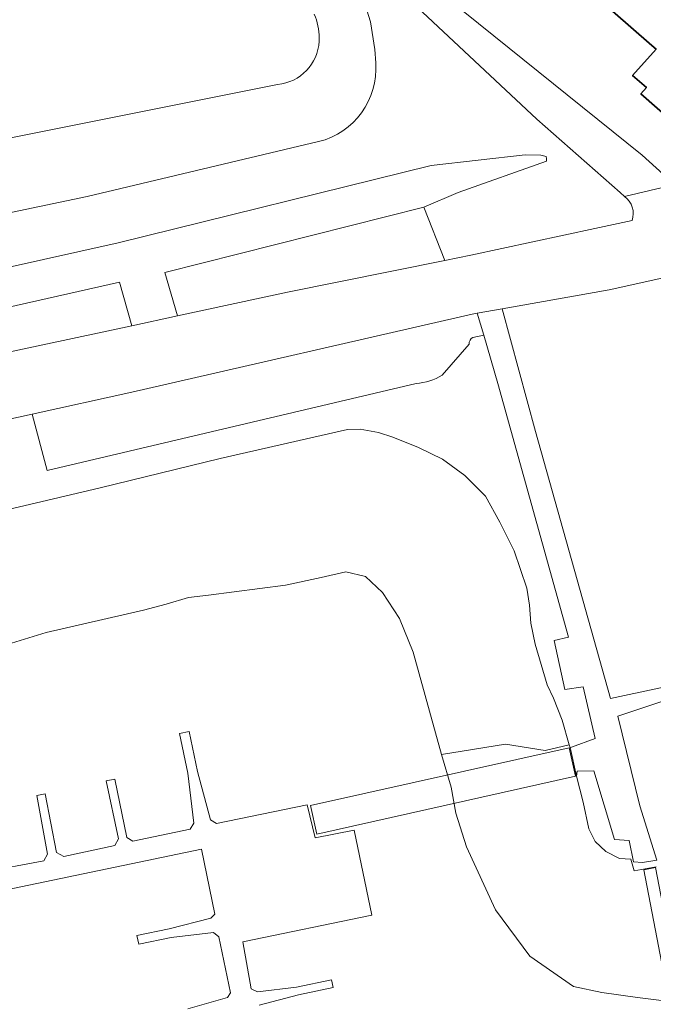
# Model space of a CAD drawing. Extents: x 184422 to 188298, y 343471 to 350189.
# Tile 20 of 256: x 185173 to 185232, y 346781 to 346874. Entities that reach past the tile are written whole.
import ezdxf

# ---------------------------------------------------------------- set-up
doc = ezdxf.new("R2010")
doc.units = 0
for name, color, linetype, lineweight in [('B-WA-GR-GROENVOORZIENING-GV', 252, 'Continuous', 18), ('B-WA-GW-TALUD_KRUIN-G', 252, 'Continuous', 18), ('B-WA-KW-KUNSTWERK-GV', 252, 'Continuous', 18), ('B-WA-KW-KUNSTWERK_STEIGER-GV', 252, 'Continuous', 18), ('B-WA-OG-TERREIN_CULTUURSCHEIDING-GV', 252, 'Continuous', 18), ('B-WA-OG-TERREIN_ERF-GV', 252, 'Continuous', 18), ('B-WA-OG-WATER-GV', 252, 'Continuous', 18), ('B-WA-OG-WATER_SLOOT-GV', 252, 'Continuous', 18), ('B-WA-VH-VERHARDING_GESLOTEN-GV', 252, 'Continuous', 18), ('B-WA-VH-VERHARDING_OPEN-GV', 252, 'Continuous', 18), ('B-WE-OG-BEBOUWING-GV', 250, 'Continuous', 35)]:
    doc.layers.add(name, color=color, linetype=linetype, lineweight=lineweight)

msp = doc.modelspace()

# ---------------------------------------------------------------- linework, layer by layer
at = {"layer": 'B-WA-GR-GROENVOORZIENING-GV', "flags": 128}
msp.add_lwpolyline([(185242.071, 346819.568), (185240.985, 346826.027), (185239.46, 346835.095), (185239.305, 346836.017), (185243.44, 346840.037), (185251.649, 346847.892), (185255.015, 346851.112), (185256.723, 346850.384), (185258.995, 346854.028), (185257.59, 346854.599), (185257.035, 346854.688), (185250.738, 346853.19), (185228.248, 346848.216), (185218.184, 346846.436), (185221.325, 346834.896), (185228.384, 346809.775), (185237.048, 346811.646), (185242.054, 346815.396), (185242.025, 346819.305), (185242.07, 346819.321)], close=True, dxfattribs=at)
msp.add_lwpolyline([(185242.071, 346819.568), (185240.985, 346826.027), (185239.46, 346835.095), (185239.305, 346836.017), (185243.44, 346840.037), (185251.649, 346847.892), (185255.015, 346851.112), (185256.723, 346850.384), (185258.995, 346854.028), (185257.59, 346854.599), (185257.035, 346854.688), (185250.738, 346853.19), (185228.248, 346848.216), (185218.184, 346846.436), (185221.325, 346834.896), (185228.384, 346809.775), (185237.048, 346811.646), (185242.054, 346815.396), (185242.025, 346819.305), (185242.07, 346819.321)], close=True, dxfattribs=at)
msp.add_lwpolyline([(185242.071, 346819.568), (185240.985, 346826.027), (185239.46, 346835.095), (185239.305, 346836.017), (185243.44, 346840.037), (185251.649, 346847.892), (185255.015, 346851.112), (185256.723, 346850.384), (185258.995, 346854.028), (185257.59, 346854.599), (185257.035, 346854.688), (185250.738, 346853.19), (185228.248, 346848.216), (185218.184, 346846.436), (185221.325, 346834.896), (185228.384, 346809.775), (185237.048, 346811.646), (185242.054, 346815.396), (185242.025, 346819.305), (185242.07, 346819.321)], close=True, dxfattribs=at)
for points in [[(185168.246, 346826.757), (185180.373, 346829.609), (185191.683, 346832.369), (185203.639, 346835.065), (185204.849, 346835.102), (185206.553, 346834.813), (185207.903, 346834.356), (185210.314, 346833.392), (185212.568, 346832.296), (185214.693, 346830.751), (185216.621, 346828.805), (185217.99, 346826.361), (185219.327, 346823.681), (185220.506, 346820.151), (185220.761, 346818.569), (185220.889, 346816.867), (185221.284, 346814.891), (185222.42, 346811.072), (185223.013, 346809.835), (185223.851, 346807.766), (185224.507, 346805.441), (185224.578, 346805.189), (185224.724, 346805.211), (185226.928, 346806.028), (185225.821, 346810.894), (185224.096, 346810.639), (185223.095, 346815.241), (185224.445, 346815.563), (185217.8, 346839.415), (185216.468, 346843.943)], [(185168.246, 346826.757), (185180.373, 346829.609), (185191.683, 346832.369), (185203.639, 346835.065), (185204.849, 346835.102), (185206.553, 346834.813), (185207.903, 346834.356), (185210.314, 346833.392), (185212.568, 346832.296), (185214.693, 346830.751), (185216.621, 346828.805), (185217.99, 346826.361), (185219.327, 346823.681), (185220.506, 346820.151), (185220.761, 346818.569), (185220.889, 346816.867), (185221.284, 346814.891), (185222.42, 346811.072), (185223.013, 346809.835), (185223.851, 346807.766), (185224.507, 346805.441), (185224.578, 346805.189), (185224.724, 346805.211), (185226.928, 346806.028), (185225.821, 346810.894), (185224.096, 346810.639), (185223.095, 346815.241), (185224.445, 346815.563), (185217.8, 346839.415), (185216.468, 346843.943)], [(185168.246, 346826.757), (185180.373, 346829.609), (185191.683, 346832.369), (185203.639, 346835.065), (185204.849, 346835.102), (185206.553, 346834.813), (185207.903, 346834.356), (185210.314, 346833.392), (185212.568, 346832.296), (185214.693, 346830.751), (185216.621, 346828.805), (185217.99, 346826.361), (185219.327, 346823.681), (185220.506, 346820.151), (185220.761, 346818.569), (185220.889, 346816.867), (185221.284, 346814.891), (185222.42, 346811.072), (185223.013, 346809.835), (185223.851, 346807.766), (185224.507, 346805.441), (185224.578, 346805.189), (185224.724, 346805.211), (185226.928, 346806.028), (185225.821, 346810.894), (185224.096, 346810.639), (185223.095, 346815.241), (185224.445, 346815.563), (185217.8, 346839.415), (185216.468, 346843.943)], [(185216.468, 346843.943), (185215.444, 346843.744)], [(185216.468, 346843.943), (185215.444, 346843.744)], [(185216.468, 346843.943), (185215.444, 346843.744)], [(185215.089, 346843.109), (185212.553, 346840.195)], [(185215.089, 346843.109), (185212.553, 346840.195)], [(185215.089, 346843.109), (185212.553, 346840.195)], [(185210.102, 346839.416), (185175.406, 346831.229), (185173.985, 346836.527), (185169.824, 346835.61), (185171.33, 346830.464), (185143.935, 346824.576), (185142.481, 346829.515), (185137.421, 346828.376), (185138.854, 346823.692), (185109.022, 346816.491), (185107.731, 346821.803), (185103.007, 346820.766), (185103.987, 346815.755), (185076.647, 346809.173)], [(185210.102, 346839.416), (185175.406, 346831.229), (185173.985, 346836.527), (185169.824, 346835.61), (185171.33, 346830.464), (185143.935, 346824.576), (185142.481, 346829.515), (185137.421, 346828.376), (185138.854, 346823.692), (185109.022, 346816.491), (185107.731, 346821.803), (185103.007, 346820.766), (185103.987, 346815.755), (185076.647, 346809.173)], [(185210.102, 346839.416), (185175.406, 346831.229), (185173.985, 346836.527), (185169.824, 346835.61), (185171.33, 346830.464), (185143.935, 346824.576), (185142.481, 346829.515), (185137.421, 346828.376), (185138.854, 346823.692), (185109.022, 346816.491), (185107.731, 346821.803), (185103.007, 346820.766), (185103.987, 346815.755), (185076.647, 346809.173)], [(185237.475, 346810.929), (185229.081, 346808.122), (185231.132, 346799.713), (185232.752, 346794.602), (185231.393, 346794.384), (185230.544, 346794.441), (185230.135, 346796.451), (185228.757, 346796.537), (185226.828, 346802.981), (185225.236, 346802.967), (185225.195, 346802.499), (185225.808, 346800.029), (185226.351, 346797.543), (185226.943, 346796.356), (185227.942, 346795.406), (185229.237, 346794.755), (185230.283, 346794.675), (185230.616, 346793.603), (185232.688, 346793.976)], [(185237.475, 346810.929), (185229.081, 346808.122), (185231.132, 346799.713), (185232.752, 346794.602), (185231.393, 346794.384), (185230.544, 346794.441), (185230.135, 346796.451), (185228.757, 346796.537), (185226.828, 346802.981), (185225.236, 346802.967), (185225.195, 346802.499), (185225.808, 346800.029), (185226.351, 346797.543), (185226.943, 346796.356), (185227.942, 346795.406), (185229.237, 346794.755), (185230.283, 346794.675), (185230.616, 346793.603), (185232.688, 346793.976)], [(185237.475, 346810.929), (185229.081, 346808.122), (185231.132, 346799.713), (185232.752, 346794.602), (185231.393, 346794.384), (185230.544, 346794.441), (185230.135, 346796.451), (185228.757, 346796.537), (185226.828, 346802.981), (185225.236, 346802.967), (185225.195, 346802.499), (185225.808, 346800.029), (185226.351, 346797.543), (185226.943, 346796.356), (185227.942, 346795.406), (185229.237, 346794.755), (185230.283, 346794.675), (185230.616, 346793.603), (185232.688, 346793.976)]]:
    msp.add_lwpolyline(points, dxfattribs=at)
at = {"layer": 'B-WA-GR-GROENVOORZIENING-GV'}
for points in [[(185215.444, 346843.744, 0.300935), (185215.089, 346843.109)], [(185215.444, 346843.744, 0.300935), (185215.089, 346843.109)], [(185215.444, 346843.744, 0.300935), (185215.089, 346843.109)], [(185212.553, 346840.195, -0.130611), (185210.102, 346839.416)], [(185212.553, 346840.195, -0.130611), (185210.102, 346839.416)], [(185212.553, 346840.195, -0.130611), (185210.102, 346839.416)]]:
    msp.add_lwpolyline(points, format="xyb", dxfattribs=at)
at = {"layer": 'B-WA-GW-TALUD_KRUIN-G', "flags": 128}
for points in [[(184997.091, 346817.036), (185032.103, 346824.338), (185096.164, 346838.783), (185139.982, 346848.761), (185179.172, 346856.978), (185200.932, 346862.146)], [(184997.091, 346817.036), (185032.103, 346824.338), (185096.164, 346838.783), (185139.982, 346848.761), (185179.172, 346856.978), (185200.932, 346862.146)], [(184997.091, 346817.036), (185032.103, 346824.338), (185096.164, 346838.783), (185139.982, 346848.761), (185179.172, 346856.978), (185200.932, 346862.146)], [(185210.832, 346855.968), (185214.048, 346857.377), (185222.374, 346860.308), (185222.374, 346860.56), (185222.323, 346860.761), (185221.82, 346860.86), (185220.362, 346860.908), (185211.515, 346859.886), (185182.066, 346852.642), (185139.349, 346843.112), (185091.191, 346833.038), (185034.6, 346820.115), (185019.435, 346816.09)], [(185210.832, 346855.968), (185214.048, 346857.377), (185222.374, 346860.308), (185222.374, 346860.56), (185222.323, 346860.761), (185221.82, 346860.86), (185220.362, 346860.908), (185211.515, 346859.886), (185182.066, 346852.642), (185139.349, 346843.112), (185091.191, 346833.038), (185034.6, 346820.115), (185019.435, 346816.09)], [(185210.832, 346855.968), (185214.048, 346857.377), (185222.374, 346860.308), (185222.374, 346860.56), (185222.323, 346860.761), (185221.82, 346860.86), (185220.362, 346860.908), (185211.515, 346859.886), (185182.066, 346852.642), (185139.349, 346843.112), (185091.191, 346833.038), (185034.6, 346820.115), (185019.435, 346816.09)]]:
    msp.add_lwpolyline(points, dxfattribs=at)
at = {"layer": 'B-WA-KW-KUNSTWERK-GV', "flags": 128}
for points in [[(185200.179, 346799.717), (185200.774, 346797.039), (185225.106, 346802.489), (185224.506, 346805.167)], [(185200.179, 346799.717), (185200.774, 346797.039), (185225.106, 346802.489), (185224.506, 346805.167)], [(185200.179, 346799.717), (185200.774, 346797.039), (185225.106, 346802.489), (185224.506, 346805.167)], [(185234.279, 346779.338), (185235.364, 346779.565), (185232.612, 346793.906), (185231.523, 346793.697)], [(185234.279, 346779.338), (185235.364, 346779.565), (185232.612, 346793.906), (185231.523, 346793.697)], [(185234.279, 346779.338), (185235.364, 346779.565), (185232.612, 346793.906), (185231.523, 346793.697)]]:
    msp.add_lwpolyline(points, close=True, dxfattribs=at)
at = {"layer": 'B-WA-KW-KUNSTWERK_STEIGER-GV', "flags": 128}
for points in [[(185195.342, 346780.956), (185199.028, 346781.936), (185202.3, 346782.61), (185202.151, 346783.334), (185198.867, 346782.658), (185195.197, 346782.2), (185194.582, 346782.492), (185193.797, 346786.918), (185205.933, 346789.419), (185204.288, 346797.404), (185200.614, 346796.693), (185199.858, 346799.794), (185191.33, 346798.037), (185190.764, 346798.386), (185189.547, 346802.918), (185188.761, 346806.677), (185187.862, 346806.489), (185188.643, 346802.755), (185189.212, 346798.071), (185188.846, 346797.506), (185183.467, 346796.373), (185182.903, 346796.726), (185181.757, 346802.208), (185180.964, 346802.042), (185182.1, 346796.609), (185181.754, 346795.979), (185176.972, 346794.937), (185176.278, 346795.307), (185175.207, 346800.835), (185174.425, 346800.684), (185175.45, 346795.149), (185175.083, 346794.539), (185169.374, 346793.475)], [(185195.342, 346780.956), (185199.028, 346781.936), (185202.3, 346782.61), (185202.151, 346783.334), (185198.867, 346782.658), (185195.197, 346782.2), (185194.582, 346782.492), (185193.797, 346786.918), (185205.933, 346789.419), (185204.288, 346797.404), (185200.614, 346796.693), (185199.858, 346799.794), (185191.33, 346798.037), (185190.764, 346798.386), (185189.547, 346802.918), (185188.761, 346806.677), (185187.862, 346806.489), (185188.643, 346802.755), (185189.212, 346798.071), (185188.846, 346797.506), (185183.467, 346796.373), (185182.903, 346796.726), (185181.757, 346802.208), (185180.964, 346802.042), (185182.1, 346796.609), (185181.754, 346795.979), (185176.972, 346794.937), (185176.278, 346795.307), (185175.207, 346800.835), (185174.425, 346800.684), (185175.45, 346795.149), (185175.083, 346794.539), (185169.374, 346793.475)], [(185195.342, 346780.956), (185199.028, 346781.936), (185202.3, 346782.61), (185202.151, 346783.334), (185198.867, 346782.658), (185195.197, 346782.2), (185194.582, 346782.492), (185193.797, 346786.918), (185205.933, 346789.419), (185204.288, 346797.404), (185200.614, 346796.693), (185199.858, 346799.794), (185191.33, 346798.037), (185190.764, 346798.386), (185189.547, 346802.918), (185188.761, 346806.677), (185187.862, 346806.489), (185188.643, 346802.755), (185189.212, 346798.071), (185188.846, 346797.506), (185183.467, 346796.373), (185182.903, 346796.726), (185181.757, 346802.208), (185180.964, 346802.042), (185182.1, 346796.609), (185181.754, 346795.979), (185176.972, 346794.937), (185176.278, 346795.307), (185175.207, 346800.835), (185174.425, 346800.684), (185175.45, 346795.149), (185175.083, 346794.539), (185169.374, 346793.475)], [(185158.981, 346777.509), (185158.132, 346781.679), (185158.693, 346782.11), (185162.186, 346783.073), (185165.441, 346783.751), (185165.307, 346784.391), (185162.042, 346783.71), (185158.488, 346783.163), (185157.826, 346783.455), (185156.643, 346788.696), (185189.904, 346795.632), (185191.186, 346789.512), (185190.803, 346789.128), (185186.889, 346788.12), (185183.85, 346787.494), (185184.013, 346786.701), (185187.05, 346787.327), (185191.059, 346787.782), (185191.55, 346787.38), (185192.631, 346782.113), (185192.35, 346781.669), (185188.633, 346780.627)], [(185158.981, 346777.509), (185158.132, 346781.679), (185158.693, 346782.11), (185162.186, 346783.073), (185165.441, 346783.751), (185165.307, 346784.391), (185162.042, 346783.71), (185158.488, 346783.163), (185157.826, 346783.455), (185156.643, 346788.696), (185189.904, 346795.632), (185191.186, 346789.512), (185190.803, 346789.128), (185186.889, 346788.12), (185183.85, 346787.494), (185184.013, 346786.701), (185187.05, 346787.327), (185191.059, 346787.782), (185191.55, 346787.38), (185192.631, 346782.113), (185192.35, 346781.669), (185188.633, 346780.627)], [(185158.981, 346777.509), (185158.132, 346781.679), (185158.693, 346782.11), (185162.186, 346783.073), (185165.441, 346783.751), (185165.307, 346784.391), (185162.042, 346783.71), (185158.488, 346783.163), (185157.826, 346783.455), (185156.643, 346788.696), (185189.904, 346795.632), (185191.186, 346789.512), (185190.803, 346789.128), (185186.889, 346788.12), (185183.85, 346787.494), (185184.013, 346786.701), (185187.05, 346787.327), (185191.059, 346787.782), (185191.55, 346787.38), (185192.631, 346782.113), (185192.35, 346781.669), (185188.633, 346780.627)]]:
    msp.add_lwpolyline(points, dxfattribs=at)
at = {"layer": 'B-WA-OG-TERREIN_CULTUURSCHEIDING-GV', "flags": 128}
for points in [[(185229.691, 346856.985), (185229.296, 346857.373), (185221.443, 346864.247), (185210.711, 346874.325), (185208.627, 346876.616), (185206.112, 346882.319), (185204.729, 346884.258), (185202.2, 346886.554), (185194.269, 346893.717), (185190.177, 346898.816), (185189.699, 346899.435)], [(185229.691, 346856.985), (185229.296, 346857.373), (185221.443, 346864.247), (185210.711, 346874.325), (185208.627, 346876.616), (185206.112, 346882.319), (185204.729, 346884.258), (185202.2, 346886.554), (185194.269, 346893.717), (185190.177, 346898.816), (185189.699, 346899.435)], [(185229.691, 346856.985), (185229.296, 346857.373), (185221.443, 346864.247), (185210.711, 346874.325), (185208.627, 346876.616), (185206.112, 346882.319), (185204.729, 346884.258), (185202.2, 346886.554), (185194.269, 346893.717), (185190.177, 346898.816), (185189.699, 346899.435)], [(185206.298, 346869.547), (185206.208, 346870.818), (185205.8, 346873.416), (185204.322, 346878.241), (185202.836, 346881.545), (185201.173, 346883.754), (185197.949, 346886.916), (185195.937, 346888.369), (185193.317, 346890.608)], [(185193.317, 346890.608), (185195.937, 346888.369), (185197.949, 346886.916), (185201.173, 346883.754), (185202.836, 346881.545), (185204.322, 346878.241), (185205.8, 346873.416), (185206.208, 346870.818), (185206.298, 346869.547)], [(185206.298, 346869.547), (185206.208, 346870.818), (185205.8, 346873.416), (185204.322, 346878.241), (185202.836, 346881.545), (185201.173, 346883.754), (185197.949, 346886.916), (185195.937, 346888.369), (185193.317, 346890.608)], [(185193.317, 346890.608), (185195.937, 346888.369), (185197.949, 346886.916), (185201.173, 346883.754), (185202.836, 346881.545), (185204.322, 346878.241), (185205.8, 346873.416), (185206.208, 346870.818), (185206.298, 346869.547)], [(185206.298, 346869.547), (185206.208, 346870.818), (185205.8, 346873.416), (185204.322, 346878.241), (185202.836, 346881.545), (185201.173, 346883.754), (185197.949, 346886.916), (185195.937, 346888.369), (185193.317, 346890.608)], [(185193.317, 346890.608), (185195.937, 346888.369), (185197.949, 346886.916), (185201.173, 346883.754), (185202.836, 346881.545), (185204.322, 346878.241), (185205.8, 346873.416), (185206.208, 346870.818), (185206.298, 346869.547)], [(185200.976, 346871.892), (185200.994, 346871.587)], [(185200.994, 346871.587), (185200.976, 346871.892)], [(185200.976, 346871.892), (185200.994, 346871.587)], [(185200.994, 346871.587), (185200.976, 346871.892)], [(185200.976, 346871.892), (185200.994, 346871.587)], [(185200.994, 346871.587), (185200.976, 346871.892)], [(185197.08, 346867.508), (185131.08, 346854.312), (185077.898, 346842.308), (185026.361, 346831.582), (184991.728, 346823.45), (184985.542, 346821.402)], [(184985.542, 346821.402), (184991.728, 346823.45), (185026.361, 346831.582), (185077.898, 346842.308), (185131.08, 346854.312), (185197.08, 346867.508)], [(185197.08, 346867.508), (185131.08, 346854.312), (185077.898, 346842.308), (185026.361, 346831.582), (184991.728, 346823.45), (184985.542, 346821.402)], [(184985.542, 346821.402), (184991.728, 346823.45), (185026.361, 346831.582), (185077.898, 346842.308), (185131.08, 346854.312), (185197.08, 346867.508)], [(185197.08, 346867.508), (185131.08, 346854.312), (185077.898, 346842.308), (185026.361, 346831.582), (184991.728, 346823.45), (184985.542, 346821.402)], [(184985.542, 346821.402), (184991.728, 346823.45), (185026.361, 346831.582), (185077.898, 346842.308), (185131.08, 346854.312), (185197.08, 346867.508)], [(184997.091, 346817.036), (185032.103, 346824.338), (185096.164, 346838.783), (185139.982, 346848.761), (185179.172, 346856.978), (185200.932, 346862.146)], [(185200.932, 346862.146), (185179.172, 346856.978), (185139.982, 346848.761), (185096.164, 346838.783), (185032.103, 346824.338), (184997.091, 346817.036)], [(184997.091, 346817.036), (185032.103, 346824.338), (185096.164, 346838.783), (185139.982, 346848.761), (185179.172, 346856.978), (185200.932, 346862.146)], [(185200.932, 346862.146), (185179.172, 346856.978), (185139.982, 346848.761), (185096.164, 346838.783), (185032.103, 346824.338), (184997.091, 346817.036)], [(184997.091, 346817.036), (185032.103, 346824.338), (185096.164, 346838.783), (185139.982, 346848.761), (185179.172, 346856.978), (185200.932, 346862.146)], [(185200.932, 346862.146), (185179.172, 346856.978), (185139.982, 346848.761), (185096.164, 346838.783), (185032.103, 346824.338), (184997.091, 346817.036)], [(185155.056, 346838.629), (185153.991, 346842.574), (185182.195, 346848.947), (185183.352, 346844.836), (185187.66, 346845.761), (185186.474, 346849.843), (185210.832, 346855.968), (185214.048, 346857.377), (185222.374, 346860.308), (185222.374, 346860.56), (185222.323, 346860.761), (185221.82, 346860.86), (185220.362, 346860.908), (185211.515, 346859.886), (185182.066, 346852.642), (185139.349, 346843.112), (185091.191, 346833.038), (185034.6, 346820.115), (185019.435, 346816.09)], [(185019.435, 346816.09), (185034.6, 346820.115), (185091.191, 346833.038), (185139.349, 346843.112), (185182.066, 346852.642), (185211.515, 346859.886), (185220.362, 346860.908), (185221.82, 346860.86), (185222.323, 346860.761), (185222.374, 346860.56), (185222.374, 346860.308), (185214.048, 346857.377), (185210.832, 346855.968), (185212.789, 346850.975), (185215.235, 346851.47), (185226.914, 346853.964), (185230.406, 346854.734)], [(185155.056, 346838.629), (185153.991, 346842.574), (185182.195, 346848.947), (185183.352, 346844.836), (185187.66, 346845.761), (185186.474, 346849.843), (185210.832, 346855.968), (185214.048, 346857.377), (185222.374, 346860.308), (185222.374, 346860.56), (185222.323, 346860.761), (185221.82, 346860.86), (185220.362, 346860.908), (185211.515, 346859.886), (185182.066, 346852.642), (185139.349, 346843.112), (185091.191, 346833.038), (185034.6, 346820.115), (185019.435, 346816.09)], [(185019.435, 346816.09), (185034.6, 346820.115), (185091.191, 346833.038), (185139.349, 346843.112), (185182.066, 346852.642), (185211.515, 346859.886), (185220.362, 346860.908), (185221.82, 346860.86), (185222.323, 346860.761), (185222.374, 346860.56), (185222.374, 346860.308), (185214.048, 346857.377), (185210.832, 346855.968), (185212.789, 346850.975), (185215.235, 346851.47), (185226.914, 346853.964), (185230.406, 346854.734)], [(185155.056, 346838.629), (185153.991, 346842.574), (185182.195, 346848.947), (185183.352, 346844.836), (185187.66, 346845.761), (185186.474, 346849.843), (185210.832, 346855.968), (185214.048, 346857.377), (185222.374, 346860.308), (185222.374, 346860.56), (185222.323, 346860.761), (185221.82, 346860.86), (185220.362, 346860.908), (185211.515, 346859.886), (185182.066, 346852.642), (185139.349, 346843.112), (185091.191, 346833.038), (185034.6, 346820.115), (185019.435, 346816.09)], [(185019.435, 346816.09), (185034.6, 346820.115), (185091.191, 346833.038), (185139.349, 346843.112), (185182.066, 346852.642), (185211.515, 346859.886), (185220.362, 346860.908), (185221.82, 346860.86), (185222.323, 346860.761), (185222.374, 346860.56), (185222.374, 346860.308), (185214.048, 346857.377), (185210.832, 346855.968), (185212.789, 346850.975), (185215.235, 346851.47), (185226.914, 346853.964), (185230.406, 346854.734)]]:
    msp.add_lwpolyline(points, dxfattribs=at)
at = {"layer": 'B-WA-OG-TERREIN_CULTUURSCHEIDING-GV'}
for points in [[(185200.523, 346874.118, -0.107312), (185200.976, 346871.892)], [(185200.976, 346871.892, 0.107312), (185200.523, 346874.118)], [(185200.523, 346874.118, -0.107312), (185200.976, 346871.892)], [(185200.976, 346871.892, 0.107312), (185200.523, 346874.118)], [(185200.523, 346874.118, -0.107312), (185200.976, 346871.892)], [(185200.976, 346871.892, 0.107312), (185200.523, 346874.118)], [(185200.994, 346871.587, -0.366177), (185197.08, 346867.508)], [(185197.08, 346867.508, 0.366177), (185200.994, 346871.587)], [(185200.994, 346871.587, -0.366177), (185197.08, 346867.508)], [(185197.08, 346867.508, 0.366177), (185200.994, 346871.587)], [(185200.994, 346871.587, -0.366177), (185197.08, 346867.508)], [(185197.08, 346867.508, 0.366177), (185200.994, 346871.587)], [(185200.932, 346862.146, 0.365694), (185206.298, 346869.547)], [(185206.298, 346869.547, -0.365694), (185200.932, 346862.146)], [(185200.932, 346862.146, 0.365694), (185206.298, 346869.547)], [(185206.298, 346869.547, -0.365694), (185200.932, 346862.146)], [(185200.932, 346862.146, 0.365694), (185206.298, 346869.547)], [(185206.298, 346869.547, -0.365694), (185200.932, 346862.146)], [(185230.406, 346854.734, 0.342271), (185229.691, 346856.985)], [(185230.406, 346854.734, 0.342271), (185229.691, 346856.985)], [(185230.406, 346854.734, 0.342271), (185229.691, 346856.985)]]:
    msp.add_lwpolyline(points, format="xyb", dxfattribs=at)
at = {"layer": 'B-WA-OG-TERREIN_ERF-GV', "flags": 128}
msp.add_lwpolyline([(185234.875, 346889.107), (185232.184, 346886.532), (185226.056, 346891.96), (185226.008, 346892.002), (185223.928, 346889.642), (185217.13, 346881.87), (185216.374, 346883.157), (185211.791, 346876.635), (185231.369, 346860.88), (185233.349, 346859.075)], dxfattribs=at)
msp.add_lwpolyline([(185234.875, 346889.107), (185232.184, 346886.532), (185226.056, 346891.96), (185226.008, 346892.002), (185223.928, 346889.642), (185217.13, 346881.87), (185216.374, 346883.157), (185211.791, 346876.635), (185231.369, 346860.88), (185233.349, 346859.075)], dxfattribs=at)
msp.add_lwpolyline([(185234.875, 346889.107), (185232.184, 346886.532), (185226.056, 346891.96), (185226.008, 346892.002), (185223.928, 346889.642), (185217.13, 346881.87), (185216.374, 346883.157), (185211.791, 346876.635), (185231.369, 346860.88), (185233.349, 346859.075)], dxfattribs=at)
msp.add_lwpolyline([(185236.18, 346878.952), (185234.685, 346877.248), (185234.759, 346877.183), (185238.657, 346873.765), (185242.534, 346870.365), (185242.62, 346870.463), (185244.844, 346868.57), (185244.681, 346868.384), (185243.419, 346866.946), (185243.269, 346867.078), (185237.821, 346860.869), (185234.063, 346864.167), (185231.238, 346866.646), (185231.754, 346867.235), (185230.461, 346868.367), (185232.678, 346870.828), (185232.261, 346871.187), (185221.419, 346880.682), (185223.664, 346883.246), (185226.953, 346887.012), (185233.154, 346881.595)], close=True, dxfattribs=at)
msp.add_lwpolyline([(185236.18, 346878.952), (185234.685, 346877.248), (185234.759, 346877.183), (185238.657, 346873.765), (185242.534, 346870.365), (185242.62, 346870.463), (185244.844, 346868.57), (185244.681, 346868.384), (185243.419, 346866.946), (185243.269, 346867.078), (185237.821, 346860.869), (185234.063, 346864.167), (185231.238, 346866.646), (185231.754, 346867.235), (185230.461, 346868.367), (185232.678, 346870.828), (185232.261, 346871.187), (185221.419, 346880.682), (185223.664, 346883.246), (185226.953, 346887.012), (185233.154, 346881.595)], close=True, dxfattribs=at)
msp.add_lwpolyline([(185236.18, 346878.952), (185234.685, 346877.248), (185234.759, 346877.183), (185238.657, 346873.765), (185242.534, 346870.365), (185242.62, 346870.463), (185244.844, 346868.57), (185244.681, 346868.384), (185243.419, 346866.946), (185243.269, 346867.078), (185237.821, 346860.869), (185234.063, 346864.167), (185231.238, 346866.646), (185231.754, 346867.235), (185230.461, 346868.367), (185232.678, 346870.828), (185232.261, 346871.187), (185221.419, 346880.682), (185223.664, 346883.246), (185226.953, 346887.012), (185233.154, 346881.595)], close=True, dxfattribs=at)
at = {"layer": 'B-WA-OG-WATER-GV', "flags": 128}
msp.add_lwpolyline([(185234.436, 346781.252), (185230.91, 346781.684), (185227.571, 346782.161), (185224.894, 346782.7), (185220.804, 346785.578), (185217.563, 346789.91), (185214.826, 346795.837), (185213.847, 346799.008), (185213.394, 346801.455), (185212.505, 346804.528), (185209.834, 346814.132), (185208.525, 346817.3), (185206.956, 346819.771), (185205.353, 346821.269), (185203.494, 346821.683), (185201.158, 346821.176), (185197.807, 346820.449), (185190.584, 346819.501), (185188.686, 346819.274), (185186.594, 346818.647), (185184.457, 346818.098), (185175.322, 346815.994), (185171.248, 346814.743)], dxfattribs=at)
msp.add_lwpolyline([(185234.436, 346781.252), (185230.91, 346781.684), (185227.571, 346782.161), (185224.894, 346782.7), (185220.804, 346785.578), (185217.563, 346789.91), (185214.826, 346795.837), (185213.847, 346799.008), (185213.394, 346801.455), (185212.505, 346804.528), (185209.834, 346814.132), (185208.525, 346817.3), (185206.956, 346819.771), (185205.353, 346821.269), (185203.494, 346821.683), (185201.158, 346821.176), (185197.807, 346820.449), (185190.584, 346819.501), (185188.686, 346819.274), (185186.594, 346818.647), (185184.457, 346818.098), (185175.322, 346815.994), (185171.248, 346814.743)], dxfattribs=at)
msp.add_lwpolyline([(185234.436, 346781.252), (185230.91, 346781.684), (185227.571, 346782.161), (185224.894, 346782.7), (185220.804, 346785.578), (185217.563, 346789.91), (185214.826, 346795.837), (185213.847, 346799.008), (185213.394, 346801.455), (185212.505, 346804.528), (185209.834, 346814.132), (185208.525, 346817.3), (185206.956, 346819.771), (185205.353, 346821.269), (185203.494, 346821.683), (185201.158, 346821.176), (185197.807, 346820.449), (185190.584, 346819.501), (185188.686, 346819.274), (185186.594, 346818.647), (185184.457, 346818.098), (185175.322, 346815.994), (185171.248, 346814.743)], dxfattribs=at)
at = {"layer": 'B-WA-OG-WATER_SLOOT-GV', "flags": 128}
for points in [[(185171.248, 346814.743), (185175.322, 346815.994), (185184.457, 346818.098), (185186.594, 346818.647), (185188.686, 346819.274), (185190.584, 346819.501), (185197.807, 346820.449), (185201.158, 346821.176), (185203.494, 346821.683), (185205.353, 346821.269), (185206.956, 346819.771), (185208.525, 346817.3), (185209.834, 346814.132), (185212.505, 346804.528), (185218.514, 346805.485), (185222.226, 346804.9), (185224.507, 346805.441), (185223.851, 346807.766), (185223.013, 346809.835), (185222.42, 346811.072), (185221.284, 346814.891), (185220.889, 346816.867), (185220.761, 346818.569), (185220.506, 346820.151), (185219.327, 346823.681), (185217.99, 346826.361), (185216.621, 346828.805), (185214.693, 346830.751), (185212.568, 346832.296), (185210.314, 346833.392), (185207.903, 346834.356), (185206.553, 346834.813), (185204.849, 346835.102), (185203.639, 346835.065), (185191.683, 346832.369), (185180.373, 346829.609), (185168.246, 346826.757)], [(185171.248, 346814.743), (185175.322, 346815.994), (185184.457, 346818.098), (185186.594, 346818.647), (185188.686, 346819.274), (185190.584, 346819.501), (185197.807, 346820.449), (185201.158, 346821.176), (185203.494, 346821.683), (185205.353, 346821.269), (185206.956, 346819.771), (185208.525, 346817.3), (185209.834, 346814.132), (185212.505, 346804.528), (185218.514, 346805.485), (185222.226, 346804.9), (185224.507, 346805.441), (185223.851, 346807.766), (185223.013, 346809.835), (185222.42, 346811.072), (185221.284, 346814.891), (185220.889, 346816.867), (185220.761, 346818.569), (185220.506, 346820.151), (185219.327, 346823.681), (185217.99, 346826.361), (185216.621, 346828.805), (185214.693, 346830.751), (185212.568, 346832.296), (185210.314, 346833.392), (185207.903, 346834.356), (185206.553, 346834.813), (185204.849, 346835.102), (185203.639, 346835.065), (185191.683, 346832.369), (185180.373, 346829.609), (185168.246, 346826.757)], [(185171.248, 346814.743), (185175.322, 346815.994), (185184.457, 346818.098), (185186.594, 346818.647), (185188.686, 346819.274), (185190.584, 346819.501), (185197.807, 346820.449), (185201.158, 346821.176), (185203.494, 346821.683), (185205.353, 346821.269), (185206.956, 346819.771), (185208.525, 346817.3), (185209.834, 346814.132), (185212.505, 346804.528), (185218.514, 346805.485), (185222.226, 346804.9), (185224.507, 346805.441), (185223.851, 346807.766), (185223.013, 346809.835), (185222.42, 346811.072), (185221.284, 346814.891), (185220.889, 346816.867), (185220.761, 346818.569), (185220.506, 346820.151), (185219.327, 346823.681), (185217.99, 346826.361), (185216.621, 346828.805), (185214.693, 346830.751), (185212.568, 346832.296), (185210.314, 346833.392), (185207.903, 346834.356), (185206.553, 346834.813), (185204.849, 346835.102), (185203.639, 346835.065), (185191.683, 346832.369), (185180.373, 346829.609), (185168.246, 346826.757)], [(185232.688, 346793.976), (185230.616, 346793.603), (185230.283, 346794.675), (185229.237, 346794.755), (185227.942, 346795.406), (185226.943, 346796.356), (185226.351, 346797.543), (185225.808, 346800.029), (185225.195, 346802.499), (185224.578, 346805.189), (185224.507, 346805.441), (185222.226, 346804.9), (185218.514, 346805.485), (185212.505, 346804.528), (185213.394, 346801.455), (185213.847, 346799.008), (185214.826, 346795.837), (185217.563, 346789.91), (185220.804, 346785.578), (185224.894, 346782.7), (185227.571, 346782.161), (185230.91, 346781.684), (185234.436, 346781.252)], [(185232.688, 346793.976), (185230.616, 346793.603), (185230.283, 346794.675), (185229.237, 346794.755), (185227.942, 346795.406), (185226.943, 346796.356), (185226.351, 346797.543), (185225.808, 346800.029), (185225.195, 346802.499), (185224.578, 346805.189), (185224.507, 346805.441), (185222.226, 346804.9), (185218.514, 346805.485), (185212.505, 346804.528), (185213.394, 346801.455), (185213.847, 346799.008), (185214.826, 346795.837), (185217.563, 346789.91), (185220.804, 346785.578), (185224.894, 346782.7), (185227.571, 346782.161), (185230.91, 346781.684), (185234.436, 346781.252)], [(185232.688, 346793.976), (185230.616, 346793.603), (185230.283, 346794.675), (185229.237, 346794.755), (185227.942, 346795.406), (185226.943, 346796.356), (185226.351, 346797.543), (185225.808, 346800.029), (185225.195, 346802.499), (185224.578, 346805.189), (185224.507, 346805.441), (185222.226, 346804.9), (185218.514, 346805.485), (185212.505, 346804.528), (185213.394, 346801.455), (185213.847, 346799.008), (185214.826, 346795.837), (185217.563, 346789.91), (185220.804, 346785.578), (185224.894, 346782.7), (185227.571, 346782.161), (185230.91, 346781.684), (185234.436, 346781.252)]]:
    msp.add_lwpolyline(points, dxfattribs=at)
at = {"layer": 'B-WA-VH-VERHARDING_GESLOTEN-GV', "flags": 128}
for points in [[(185233.349, 346859.075), (185231.369, 346860.88), (185211.791, 346876.635), (185216.374, 346883.157), (185214.355, 346884.429), (185203.717, 346891.131), (185196.912, 346898.356), (185192.564, 346904.224), (185188.367, 346911.967), (185186.651, 346917.317), (185184.479, 346925.139), (185182.086, 346933.901), (185179.755, 346940.145), (185155.355, 346988.867), (185135.455, 347027.622), (185131.298, 347025.786), (185135.395, 347018.093), (185158.71, 346971.258), (185163.451, 346961.547), (185170.806, 346948.075), (185175.812, 346938.144), (185179.013, 346929.301), (185183.838, 346915.501), (185184.051, 346914.247)], [(185233.349, 346859.075), (185231.369, 346860.88), (185211.791, 346876.635), (185216.374, 346883.157), (185214.355, 346884.429), (185203.717, 346891.131), (185196.912, 346898.356), (185192.564, 346904.224), (185188.367, 346911.967), (185186.651, 346917.317), (185184.479, 346925.139), (185182.086, 346933.901), (185179.755, 346940.145), (185155.355, 346988.867), (185135.455, 347027.622), (185131.298, 347025.786), (185135.395, 347018.093), (185158.71, 346971.258), (185163.451, 346961.547), (185170.806, 346948.075), (185175.812, 346938.144), (185179.013, 346929.301), (185183.838, 346915.501), (185184.051, 346914.247)], [(185233.349, 346859.075), (185231.369, 346860.88), (185211.791, 346876.635), (185216.374, 346883.157), (185214.355, 346884.429), (185203.717, 346891.131), (185196.912, 346898.356), (185192.564, 346904.224), (185188.367, 346911.967), (185186.651, 346917.317), (185184.479, 346925.139), (185182.086, 346933.901), (185179.755, 346940.145), (185155.355, 346988.867), (185135.455, 347027.622), (185131.298, 347025.786), (185135.395, 347018.093), (185158.71, 346971.258), (185163.451, 346961.547), (185170.806, 346948.075), (185175.812, 346938.144), (185179.013, 346929.301), (185183.838, 346915.501), (185184.051, 346914.247)], [(185189.699, 346899.435), (185190.177, 346898.816), (185194.269, 346893.717), (185202.2, 346886.554), (185204.729, 346884.258), (185206.112, 346882.319), (185208.627, 346876.616), (185210.711, 346874.325), (185221.443, 346864.247), (185229.296, 346857.373), (185229.691, 346856.985), (185235.667, 346858.392)], [(185189.699, 346899.435), (185190.177, 346898.816), (185194.269, 346893.717), (185202.2, 346886.554), (185204.729, 346884.258), (185206.112, 346882.319), (185208.627, 346876.616), (185210.711, 346874.325), (185221.443, 346864.247), (185229.296, 346857.373), (185229.691, 346856.985), (185235.667, 346858.392)], [(185189.699, 346899.435), (185190.177, 346898.816), (185194.269, 346893.717), (185202.2, 346886.554), (185204.729, 346884.258), (185206.112, 346882.319), (185208.627, 346876.616), (185210.711, 346874.325), (185221.443, 346864.247), (185229.296, 346857.373), (185229.691, 346856.985), (185235.667, 346858.392)], [(185235.667, 346858.392), (185229.691, 346856.985)], [(185235.667, 346858.392), (185229.691, 346856.985)], [(185235.667, 346858.392), (185229.691, 346856.985)], [(185230.406, 346854.734), (185226.914, 346853.964), (185215.235, 346851.47), (185212.789, 346850.975)], [(185230.406, 346854.734), (185226.914, 346853.964), (185215.235, 346851.47), (185212.789, 346850.975)], [(185230.406, 346854.734), (185226.914, 346853.964), (185215.235, 346851.47), (185212.789, 346850.975)], [(185014.226, 346800.593), (185017.37, 346801.566), (185024.273, 346803.104), (185045.037, 346807.727), (185049.247, 346808.545), (185049.411, 346808.583), (185070.836, 346813.495), (185075.221, 346814.5), (185092.016, 346818.351), (185103.007, 346820.766), (185107.731, 346821.803), (185127.96, 346826.247), (185137.421, 346828.376), (185142.481, 346829.515), (185157.409, 346832.874), (185169.824, 346835.61), (185173.985, 346836.527), (185183.371, 346838.596), (185215.373, 346845.939), (185215.856, 346846.024), (185218.184, 346846.436), (185228.248, 346848.216), (185250.738, 346853.19)], [(185014.226, 346800.593), (185017.37, 346801.566), (185024.273, 346803.104), (185045.037, 346807.727), (185049.247, 346808.545), (185049.411, 346808.583), (185070.836, 346813.495), (185075.221, 346814.5), (185092.016, 346818.351), (185103.007, 346820.766), (185107.731, 346821.803), (185127.96, 346826.247), (185137.421, 346828.376), (185142.481, 346829.515), (185157.409, 346832.874), (185169.824, 346835.61), (185173.985, 346836.527), (185183.371, 346838.596), (185215.373, 346845.939), (185215.856, 346846.024), (185218.184, 346846.436), (185228.248, 346848.216), (185250.738, 346853.19)], [(185014.226, 346800.593), (185017.37, 346801.566), (185024.273, 346803.104), (185045.037, 346807.727), (185049.247, 346808.545), (185049.411, 346808.583), (185070.836, 346813.495), (185075.221, 346814.5), (185092.016, 346818.351), (185103.007, 346820.766), (185107.731, 346821.803), (185127.96, 346826.247), (185137.421, 346828.376), (185142.481, 346829.515), (185157.409, 346832.874), (185169.824, 346835.61), (185173.985, 346836.527), (185183.371, 346838.596), (185215.373, 346845.939), (185215.856, 346846.024), (185218.184, 346846.436), (185228.248, 346848.216), (185250.738, 346853.19)], [(185212.789, 346850.975), (185198.018, 346847.983), (185187.66, 346845.761), (185183.352, 346844.836), (185169.397, 346841.842), (185155.056, 346838.629), (185150.803, 346837.676), (185139.406, 346835.122), (185121.028, 346830.9), (185116.709, 346829.907), (185095.901, 346825.127), (185089.855, 346823.802), (185084.112, 346822.544)], [(185212.789, 346850.975), (185198.018, 346847.983), (185187.66, 346845.761), (185183.352, 346844.836), (185169.397, 346841.842), (185155.056, 346838.629), (185150.803, 346837.676), (185139.406, 346835.122), (185121.028, 346830.9), (185116.709, 346829.907), (185095.901, 346825.127), (185089.855, 346823.802), (185084.112, 346822.544)], [(185212.789, 346850.975), (185198.018, 346847.983), (185187.66, 346845.761), (185183.352, 346844.836), (185169.397, 346841.842), (185155.056, 346838.629), (185150.803, 346837.676), (185139.406, 346835.122), (185121.028, 346830.9), (185116.709, 346829.907), (185095.901, 346825.127), (185089.855, 346823.802), (185084.112, 346822.544)], [(185215.856, 346846.024), (185215.373, 346845.939), (185183.371, 346838.596), (185173.985, 346836.527), (185175.406, 346831.229), (185210.102, 346839.416)], [(185215.856, 346846.024), (185215.373, 346845.939), (185183.371, 346838.596), (185173.985, 346836.527), (185175.406, 346831.229), (185210.102, 346839.416)], [(185215.856, 346846.024), (185215.373, 346845.939), (185183.371, 346838.596), (185173.985, 346836.527), (185175.406, 346831.229), (185210.102, 346839.416)], [(185215.444, 346843.744), (185216.468, 346843.943), (185215.856, 346846.024)], [(185215.444, 346843.744), (185216.468, 346843.943), (185215.856, 346846.024)], [(185215.444, 346843.744), (185216.468, 346843.943), (185215.856, 346846.024)], [(185212.553, 346840.195), (185215.089, 346843.109)], [(185212.553, 346840.195), (185215.089, 346843.109)], [(185212.553, 346840.195), (185215.089, 346843.109)]]:
    msp.add_lwpolyline(points, dxfattribs=at)
at = {"layer": 'B-WA-VH-VERHARDING_GESLOTEN-GV'}
for points in [[(185229.691, 346856.985, -0.342271), (185230.406, 346854.734)], [(185229.691, 346856.985, -0.342271), (185230.406, 346854.734)], [(185229.691, 346856.985, -0.342271), (185230.406, 346854.734)], [(185215.089, 346843.109, -0.300935), (185215.444, 346843.744)], [(185215.089, 346843.109, -0.300935), (185215.444, 346843.744)], [(185215.089, 346843.109, -0.300935), (185215.444, 346843.744)], [(185210.102, 346839.416, 0.130611), (185212.553, 346840.195)], [(185210.102, 346839.416, 0.130611), (185212.553, 346840.195)], [(185210.102, 346839.416, 0.130611), (185212.553, 346840.195)]]:
    msp.add_lwpolyline(points, format="xyb", dxfattribs=at)
at = {"layer": 'B-WA-VH-VERHARDING_GESLOTEN-GV', "flags": 128}
for points in [[(185187.66, 346845.761), (185198.018, 346847.983), (185212.789, 346850.975), (185210.832, 346855.968), (185186.474, 346849.843)], [(185187.66, 346845.761), (185198.018, 346847.983), (185212.789, 346850.975), (185210.832, 346855.968), (185186.474, 346849.843)], [(185187.66, 346845.761), (185198.018, 346847.983), (185212.789, 346850.975), (185210.832, 346855.968), (185186.474, 346849.843)], [(185183.352, 346844.836), (185182.195, 346848.947), (185153.991, 346842.574), (185155.056, 346838.629), (185169.397, 346841.842)], [(185183.352, 346844.836), (185182.195, 346848.947), (185153.991, 346842.574), (185155.056, 346838.629), (185169.397, 346841.842)], [(185183.352, 346844.836), (185182.195, 346848.947), (185153.991, 346842.574), (185155.056, 346838.629), (185169.397, 346841.842)]]:
    msp.add_lwpolyline(points, close=True, dxfattribs=at)
at = {"layer": 'B-WA-VH-VERHARDING_OPEN-GV', "flags": 128}
msp.add_lwpolyline([(185237.048, 346811.646), (185228.384, 346809.775), (185221.325, 346834.896), (185218.184, 346846.436), (185215.856, 346846.024), (185216.468, 346843.943), (185217.8, 346839.415), (185224.445, 346815.563), (185223.095, 346815.241), (185224.096, 346810.639), (185225.821, 346810.894), (185226.928, 346806.028), (185224.724, 346805.211), (185224.578, 346805.189), (185225.195, 346802.499), (185225.236, 346802.967), (185226.828, 346802.981), (185228.757, 346796.537), (185230.135, 346796.451), (185230.544, 346794.441), (185231.393, 346794.384), (185232.752, 346794.602), (185231.132, 346799.713), (185229.081, 346808.122), (185237.475, 346810.929)], dxfattribs=at)
msp.add_lwpolyline([(185237.048, 346811.646), (185228.384, 346809.775), (185221.325, 346834.896), (185218.184, 346846.436), (185215.856, 346846.024), (185216.468, 346843.943), (185217.8, 346839.415), (185224.445, 346815.563), (185223.095, 346815.241), (185224.096, 346810.639), (185225.821, 346810.894), (185226.928, 346806.028), (185224.724, 346805.211), (185224.578, 346805.189), (185225.195, 346802.499), (185225.236, 346802.967), (185226.828, 346802.981), (185228.757, 346796.537), (185230.135, 346796.451), (185230.544, 346794.441), (185231.393, 346794.384), (185232.752, 346794.602), (185231.132, 346799.713), (185229.081, 346808.122), (185237.475, 346810.929)], dxfattribs=at)
msp.add_lwpolyline([(185237.048, 346811.646), (185228.384, 346809.775), (185221.325, 346834.896), (185218.184, 346846.436), (185215.856, 346846.024), (185216.468, 346843.943), (185217.8, 346839.415), (185224.445, 346815.563), (185223.095, 346815.241), (185224.096, 346810.639), (185225.821, 346810.894), (185226.928, 346806.028), (185224.724, 346805.211), (185224.578, 346805.189), (185225.195, 346802.499), (185225.236, 346802.967), (185226.828, 346802.981), (185228.757, 346796.537), (185230.135, 346796.451), (185230.544, 346794.441), (185231.393, 346794.384), (185232.752, 346794.602), (185231.132, 346799.713), (185229.081, 346808.122), (185237.475, 346810.929)], dxfattribs=at)
at = {"layer": 'B-WE-OG-BEBOUWING-GV', "flags": 128}
msp.add_lwpolyline([(185234.759, 346877.183), (185234.685, 346877.248), (185236.18, 346878.952), (185233.154, 346881.595), (185226.953, 346887.012), (185223.664, 346883.246), (185221.419, 346880.682), (185232.261, 346871.187), (185232.678, 346870.828), (185230.461, 346868.367), (185231.754, 346867.235), (185231.238, 346866.646), (185234.063, 346864.167), (185237.821, 346860.869), (185243.269, 346867.078), (185243.419, 346866.946), (185244.681, 346868.384), (185244.844, 346868.57), (185242.62, 346870.463), (185242.534, 346870.365), (185238.657, 346873.765)], close=True, dxfattribs=at)
msp.add_lwpolyline([(185234.759, 346877.183), (185234.685, 346877.248), (185236.18, 346878.952), (185233.154, 346881.595), (185226.953, 346887.012), (185223.664, 346883.246), (185221.419, 346880.682), (185232.261, 346871.187), (185232.678, 346870.828), (185230.461, 346868.367), (185231.754, 346867.235), (185231.238, 346866.646), (185234.063, 346864.167), (185237.821, 346860.869), (185243.269, 346867.078), (185243.419, 346866.946), (185244.681, 346868.384), (185244.844, 346868.57), (185242.62, 346870.463), (185242.534, 346870.365), (185238.657, 346873.765)], close=True, dxfattribs=at)
msp.add_lwpolyline([(185234.759, 346877.183), (185234.685, 346877.248), (185236.18, 346878.952), (185233.154, 346881.595), (185226.953, 346887.012), (185223.664, 346883.246), (185221.419, 346880.682), (185232.261, 346871.187), (185232.678, 346870.828), (185230.461, 346868.367), (185231.754, 346867.235), (185231.238, 346866.646), (185234.063, 346864.167), (185237.821, 346860.869), (185243.269, 346867.078), (185243.419, 346866.946), (185244.681, 346868.384), (185244.844, 346868.57), (185242.62, 346870.463), (185242.534, 346870.365), (185238.657, 346873.765)], close=True, dxfattribs=at)

doc.saveas('drawing.dxf')
